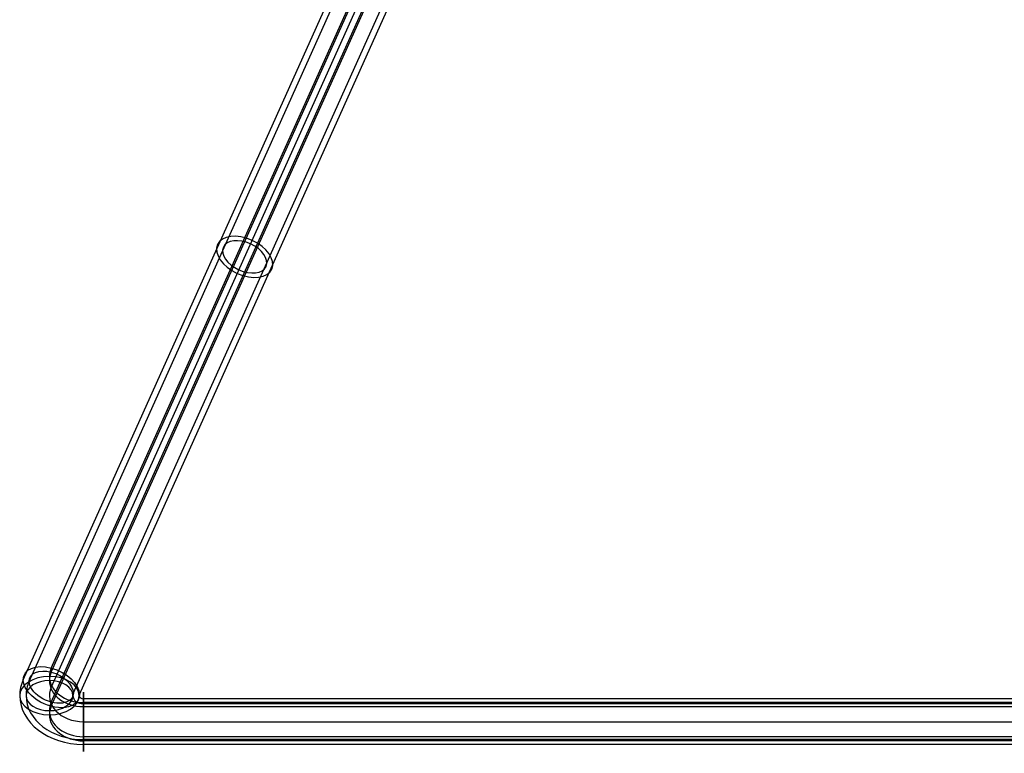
# Model space of a CAD drawing. Extents: x -334 to 592, y -3 to 481.
# Tile 1 of 37: x -334 to -102, y 63 to 236. Entities that reach past the tile are written whole.
import ezdxf

# ---------------------------------------------------------------- set-up
doc = ezdxf.new("R2010")
doc.units = 0
doc.header["$MEASUREMENT"] = 0
doc.layers.add('DEFAULT', color=178, linetype='CONTINUOUS')

msp = doc.modelspace()

# ---------------------------------------------------------------- linework, layer by layer
at = {"layer": 'DEFAULT'}
for p, q in [((-326.54, 83.54, -1.45), (-235.57, 285.93, -171.28)), ((-326.54, 82.58, -2.6), (-235.57, 284.97, -172.43)), ((-333.16, 80.79, -8.28), (-242.18, 283.18, -178.11)), ((-331.74, 80.41, -7.97), (-240.77, 282.81, -177.79)), ((-235.57, 281.43, -176.64), (-326.54, 79.04, -6.82)), ((-326.54, 75.51, -11.03), (-235.57, 277.9, -180.86)), ((-326.54, 74.54, -12.18), (-235.57, 276.93, -182)), ((-321.34, 77.67, -5.67), (-234.8, 270.2, -167.21)), ((-319.92, 77.3, -5.35), (-233.42, 269.73, -166.82)), ((340.45, 76.28, -4.5), (-318.97, 76.28, -4.5)), ((340.45, 75.42, 5.36), (-318.97, 75.42, 5.36)), ((340.45, 75.13, -3.54), (-318.97, 75.13, -3.54)), ((340.45, 74.45, 4.21), (-318.97, 74.45, 4.21)), ((-318.97, 70.92), (340.45, 70.92)), ((340.45, 67.38, -4.21), (-318.97, 67.38, -4.21)), ((-15.06, 66.71, 3.54), (-318.97, 66.71, 3.54)), ((340.45, 66.42, -5.36), (-318.97, 66.42, -5.36)), ((340.45, 65.56, 4.5), (-318.97, 65.56, 4.5))]:
    msp.add_line(p, q, dxfattribs=at)
at = {"layer": 'DEFAULT', "extrusion": (0.325568, 0.724309, -0.607768)}
for radius in [7, 5.5]:
    msp.add_circle((330.24, -42.96, 94.8), radius, dxfattribs=at)
at = {"layer": 'DEFAULT', "extrusion": (7.08199e-14, 0.766044, -0.642788)}
for radius in [7, 5.5]:
    msp.add_circle((326.97, 45.59, 62.33), radius, dxfattribs=at)
at = {"layer": 'DEFAULT', "extrusion": (0.325568, 0.724309, -0.607768)}
for radius, start, end in [(7, 344.7205, 164.7205), (5.5, 344.7205, 164.7205), (7, 164.7205, 344.7205), (5.5, 164.7205, 344.7205)]:
    msp.add_arc((330.24, -42.96, -44.92), radius, start, end, dxfattribs=at)
at = {"layer": 'DEFAULT', "extrusion": (-1.13687e-13, 0.642788, 0.766044)}
for centre, radius, start, end in [((318.97, -62.33, 52.59), 8, 341, 360), ((318.97, -62.33, 51.09), 8, 341, 360), ((318.97, -62.33, 52.59), 8, 360, 90), ((318.97, -62.33, 51.09), 8, 360, 90), ((318.97, -62.33, 45.59), 2.5, 341, 360), ((318.97, -62.33, 45.59), 2.5, 360, 90), ((318.97, -62.33, 45.59), 1, 341, 360), ((318.97, -62.33, 45.59), 1, 360, 90), ((318.97, -62.33, 40.09), 8, 341, 360), ((318.97, -62.33, 38.59), 8, 341, 360), ((318.97, -62.33, 40.09), 8, 360, 90), ((318.97, -62.33, 38.59), 8, 360, 90)]:
    msp.add_arc(centre, radius, start, end, dxfattribs=at)
at = {"layer": 'DEFAULT', "extrusion": (3.34915e-14, 0.642788, 0.766044)}
msp.add_arc((318.97, -62.33, 45.59), 15, 341, 360, dxfattribs=at)
at = {"layer": 'DEFAULT', "extrusion": (-5.97432e-14, 0.642788, 0.766044)}
for radius, start, end in [(13.5, 341, 360), (15, 360, 90), (13.5, 360, 90)]:
    msp.add_arc((318.97, -62.33, 45.59), radius, start, end, dxfattribs=at)
at = {"layer": 'DEFAULT', "extrusion": (-5.97855e-14, 0.642788, 0.766044)}
msp.add_arc((318.97, -62.33, 45.59), 8, 341, 90, dxfattribs=at)
at = {"layer": 'DEFAULT', "extrusion": (1, 2.16838e-12, -1.7415e-12)}
for start, end in [(320, 140), (140, 320)]:
    msp.add_arc((70.92, 0, -318.97), 7, start, end, dxfattribs=at)
at = {"layer": 'DEFAULT', "extrusion": (1, 2.76408e-12, -2.24135e-12)}
for start, end in [(320, 140), (140, 320)]:
    msp.add_arc((70.92, 0, -318.97), 5.5, start, end, dxfattribs=at)

doc.saveas('drawing.dxf')
